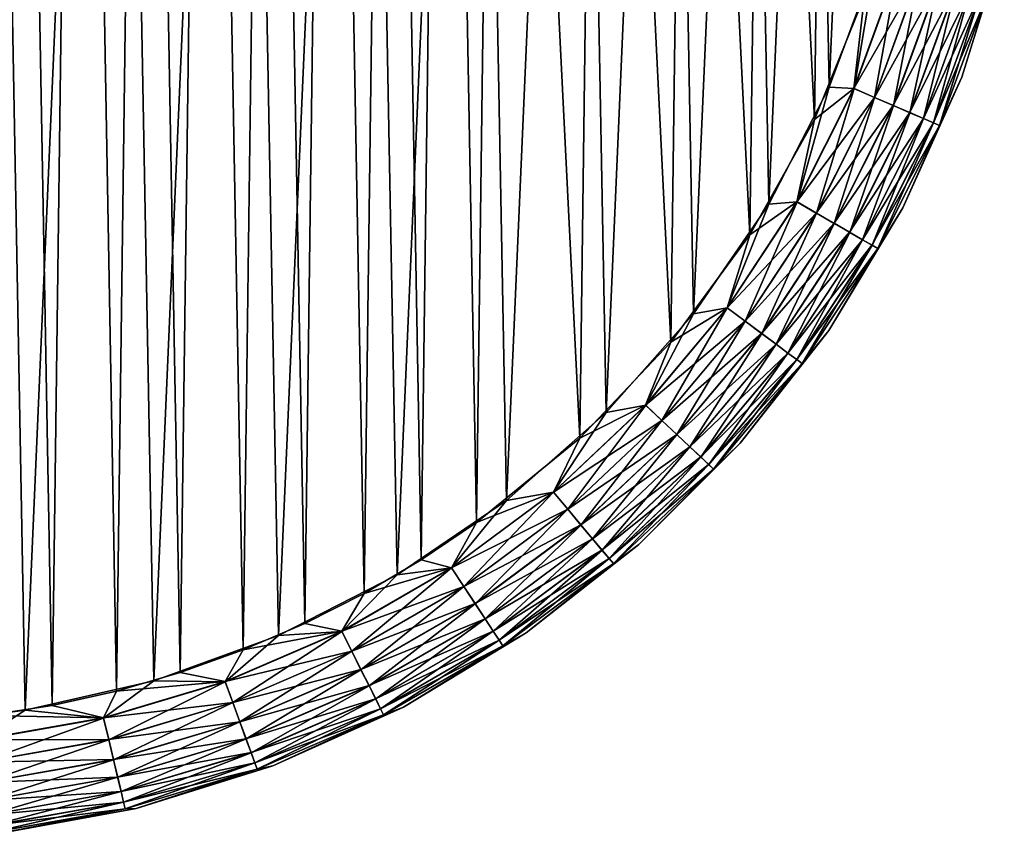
# Model space of a CAD drawing. Header units: metres. Extents: x -106 to 264, y -111 to 81.
# Tile 104 of 256: x 91 to 103, y -9 to 1. Entities that reach past the tile are written whole.
import ezdxf

# ---------------------------------------------------------------- set-up
doc = ezdxf.new("R2010")
doc.units = ezdxf.units.M
doc.layers.add('solid_20422013', color=7, linetype='CONTINUOUS')

msp = doc.modelspace()

# ---------------------------------------------------------------- linework, layer by layer
at = {"layer": 'solid_20422013'}
for points in [[(89.853088, -7.429847, -19), (90.194244, 19.39138, -19), (90.689766, -7.319329, -19)], [(90.689766, -7.319329, -19), (90.194244, 19.39138, -19), (91.833359, 19.08194, -19)], [(90.200363, -7.390578, 19), (91.029655, -7.260045, 19), (90.549423, 19.341618, 19)], [(91.029655, -7.260045, 19), (91.374985, 19.189482, 19), (90.549423, 19.341618, 19)], [(91.029655, -7.260045, 19), (91.845009, -7.078964, 19), (91.374985, 19.189482, 19)], [(91.845009, -7.078964, 19), (92.185303, 18.987183, 19), (91.374985, 19.189482, 19)], [(90.689766, -7.319329, -19), (91.833359, 19.08194, -19), (92.3162, -6.949324, -19)], [(92.3162, -6.949324, -19), (91.833359, 19.08194, -19), (93.428833, 18.566645, -19)], [(91.845009, -7.078964, 19), (92.649864, -6.845829, 19), (92.185303, 18.987183, 19)], [(92.649864, -6.845829, 19), (92.983772, 18.733126, 19), (92.185303, 18.987183, 19)], [(92.649864, -6.845829, 19), (93.445557, -6.560055, 19), (92.983772, 18.733126, 19)], [(93.445557, -6.560055, 19), (93.771698, 18.426691, 19), (92.983772, 18.733126, 19)], [(92.3162, -6.949324, -19), (93.428833, 18.566645, -19), (93.891418, -6.375241, -19)], [(93.891418, -6.375241, -19), (93.428833, 18.566645, -19), (94.953346, 17.85745, -19)], [(93.445557, -6.560055, 19), (94.223358, -6.225469, 19), (93.771698, 18.426691, 19)], [(94.223358, -6.225469, 19), (94.540482, 18.07193, 19), (93.771698, 18.426691, 19)], [(94.223358, -6.225469, 19), (94.97438, -5.845972, 19), (94.540482, 18.07193, 19)], [(94.97438, -5.845972, 19), (95.281326, 17.672976, 19), (94.540482, 18.07193, 19)], [(93.891418, -6.375241, -19), (94.953346, 17.85745, -19), (95.388535, -5.610033, -19)], [(95.388535, -5.610033, -19), (94.953346, 17.85745, -19), (96.369072, 16.96784, -19)], [(94.97438, -5.845972, 19), (95.694885, -5.422518, 19), (95.281326, 17.672976, 19)], [(95.694885, -5.422518, 19), (95.990509, 17.230877, 19), (95.281326, 17.672976, 19)], [(95.694885, -5.422518, 19), (96.393311, -4.95039, 19), (95.990509, 17.230877, 19)], [(96.393311, -4.95039, 19), (96.676353, 16.740698, 19), (95.990509, 17.230877, 19)], [(95.388535, -5.610033, -19), (96.369072, 16.96784, -19), (96.770271, -4.668572, -19)], [(96.770271, -4.668572, -19), (96.369072, 16.96784, -19), (97.671135, 15.90612, -19)], [(96.393311, -4.95039, 19), (97.697403, -3.881728, 19), (96.676353, 16.740698, 19)], [(97.697403, -3.881728, 19), (97.952087, 15.638403, 19), (96.676353, 16.740698, 19)], [(96.770271, -4.668572, -19), (97.671135, 15.90612, -19), (98.032043, -3.559343, -19)], [(98.032043, -3.559343, -19), (97.671135, 15.90612, -19), (98.82238, 14.698651, -19)], [(97.697403, -3.881728, 19), (98.849197, -2.666709, 19), (97.952087, 15.638403, 19)], [(98.849197, -2.666709, 19), (99.071762, 14.393774, 19), (97.952087, 15.638403, 19)], [(98.032043, -3.559343, -19), (98.82238, 14.698651, -19), (99.137718, -2.310055, -19)], [(99.137718, -2.310055, -19), (98.82238, 14.698651, -19), (99.822968, 13.350307, -19)], [(98.849197, -2.666709, 19), (99.848854, -1.310268, 19), (99.071762, 14.393774, 19)], [(99.848854, -1.310268, 19), (100.035683, 13.011743, 19), (99.071762, 14.393774, 19)], [(99.137718, -2.310055, -19), (99.822968, 13.350307, -19), (100.087624, -0.925576, -19)], [(100.087624, -0.925576, -19), (99.822968, 13.350307, -19), (100.641472, 11.899663, -19)], [(99.848854, -1.310268, 19), (100.664742, 0.148513, 19), (100.035683, 13.011743, 19)], [(100.664742, 0.148513, 19), (100.813232, 11.532197, 19), (100.035683, 13.011743, 19)], [(100.087624, -0.925576, -19), (100.641472, 11.899663, -19), (100.851784, 0.554387, -19)], [(100.851784, 0.554387, -19), (100.641472, 11.899663, -19), (101.280075, 10.347666, -19)], [(100.664742, 0.148513, 19), (101.299095, 1.70868, 19), (100.813232, 11.532197, 19)], [(100.851784, 0.554387, -19), (101.280075, 10.347666, -19), (101.432426, 2.128968, -19)], [(102.525246, 0.680927, 17.5), (103.064125, 2.410265, 17.5), (102.842232, 1.706218, 17.792635)], [(103.064125, 2.410265, -17.5), (103.064125, 2.410265, 17.5), (102.525246, 0.680927, 17.5)], [(102.525246, 0.680927, -17.5), (103.064125, 2.410265, -17.5), (102.525246, 0.680927, 17.5)], [(102.84256, 1.706119, -17.790901), (103.064125, 2.410265, -17.5), (102.525246, 0.680927, -17.5)], [(100.851784, 0.554387, -19), (101.432426, 2.128968, -19), (101.164619, 0.537016, -18.971178)], [(101.432426, 2.128968, -19), (101.713203, 2.044228, -18.971178), (101.164619, 0.537016, -18.971178)], [(101.163025, 0.537703, 18.971521), (101.71154, 2.044725, 18.971521), (101.299095, 1.70868, 19)], [(101.981468, 1.963914, 18.886383), (101.71154, 2.044725, 18.971521), (101.163025, 0.537703, 18.971521)], [(101.423248, 0.425456, -18.885706), (101.164619, 0.537016, -18.971178), (101.713203, 2.044228, -18.971178)], [(101.983032, 1.963446, -18.885706), (101.423248, 0.425456, -18.885706), (101.713203, 2.044228, -18.971178)], [(101.421745, 0.426102, 18.886383), (101.981468, 1.963914, 18.886383), (101.163025, 0.537703, 18.971521)], [(102.230263, 1.889428, 18.747858), (101.981468, 1.963914, 18.886383), (101.421745, 0.426102, 18.886383)], [(101.660217, 0.323236, 18.747858), (102.230263, 1.889428, 18.747858), (101.421745, 0.426102, 18.886383)], [(101.661568, 0.322654, -18.746878), (101.423248, 0.425456, -18.885706), (101.983032, 1.963446, -18.885706)], [(102.448364, 1.824135, 18.561285), (102.230263, 1.889428, 18.747858), (101.660217, 0.323236, 18.747858)], [(102.231674, 1.889007, -18.746878), (101.661568, 0.322654, -18.746878), (101.983032, 1.963446, -18.885706)], [(101.870407, 0.23257, -18.560036), (101.661568, 0.322654, -18.746878), (102.231674, 1.889007, -18.746878)], [(102.449554, 1.823776, -18.560036), (101.870407, 0.23257, -18.560036), (102.231674, 1.889007, -18.746878)], [(101.869255, 0.233065, 18.561285), (102.448364, 1.824135, 18.561285), (101.660217, 0.323236, 18.747858)], [(102.62735, 1.770548, 18.333845), (102.448364, 1.824135, 18.561285), (101.869255, 0.233065, 18.561285)], [(102.040817, 0.15906, 18.333845), (102.62735, 1.770548, 18.333845), (101.869255, 0.233065, 18.561285)], [(102.041718, 0.158672, -18.332376), (101.870407, 0.23257, -18.560036), (102.449554, 1.823776, -18.560036)], [(102.760353, 1.730731, 18.074297), (102.62735, 1.770548, 18.333845), (102.040817, 0.15906, 18.333845)], [(102.628296, 1.770267, -18.332376), (102.041718, 0.158672, -18.332376), (102.449554, 1.823776, -18.560036)], [(102.168915, 0.103805, -18.072664), (102.041718, 0.158672, -18.332376), (102.628296, 1.770267, -18.332376)], [(102.761002, 1.730537, -18.072664), (102.168915, 0.103805, -18.072664), (102.628296, 1.770267, -18.332376)], [(101.163025, 0.537703, 18.971521), (101.299095, 1.70868, 19), (100.664742, 0.148513, 19)], [(102.168297, 0.104073, 18.074297), (102.760353, 1.730731, 18.074297), (102.040817, 0.15906, 18.333845)], [(102.842232, 1.706218, 17.792635), (102.760353, 1.730731, 18.074297), (102.168297, 0.104073, 18.074297)], [(102.24678, 0.070219, 17.792635), (102.842232, 1.706218, 17.792635), (102.168297, 0.104073, 18.074297)], [(102.247093, 0.070083, -17.790901), (102.168915, 0.103805, -18.072664), (102.761002, 1.730537, -18.072664)], [(102.525246, 0.680927, 17.5), (102.842232, 1.706218, 17.792635), (102.24678, 0.070219, 17.792635)], [(102.84256, 1.706119, -17.790901), (102.247093, 0.070083, -17.790901), (102.761002, 1.730537, -18.072664)], [(102.84256, 1.706119, -17.790901), (102.525246, 0.680927, -17.5), (102.247093, 0.070083, -17.790901)], [(101.781837, -0.970848, 17.5), (102.525246, 0.680927, 17.5), (102.24678, 0.070219, 17.792635)], [(102.525246, 0.680927, -17.5), (102.525246, 0.680927, 17.5), (101.781837, -0.970848, 17.5)], [(101.781837, -0.970848, -17.5), (102.525246, 0.680927, -17.5), (101.781837, -0.970848, 17.5)], [(102.247093, 0.070083, -17.790901), (102.525246, 0.680927, -17.5), (101.781837, -0.970848, -17.5)], [(100.087624, -0.925576, -19), (100.851784, 0.554387, -19), (100.444771, -0.896318, -18.971178)], [(100.443268, -0.895451, 18.971521), (101.163025, 0.537703, 18.971521), (100.664742, 0.148513, 19)], [(101.421745, 0.426102, 18.886383), (101.163025, 0.537703, 18.971521), (100.443268, -0.895451, 18.971521)], [(100.851784, 0.554387, -19), (101.164619, 0.537016, -18.971178), (100.444771, -0.896318, -18.971178)], [(100.688698, -1.037149, -18.885706), (100.444771, -0.896318, -18.971178), (101.164619, 0.537016, -18.971178)], [(101.423248, 0.425456, -18.885706), (100.688698, -1.037149, -18.885706), (101.164619, 0.537016, -18.971178)], [(100.687286, -1.036332, 18.886383), (101.421745, 0.426102, 18.886383), (100.443268, -0.895451, 18.971521)], [(101.660217, 0.323236, 18.747858), (101.421745, 0.426102, 18.886383), (100.687286, -1.036332, 18.886383)], [(100.913475, -1.166923, -18.746878), (100.688698, -1.037149, -18.885706), (101.423248, 0.425456, -18.885706)], [(101.661568, 0.322654, -18.746878), (100.913475, -1.166923, -18.746878), (101.423248, 0.425456, -18.885706)], [(100.912201, -1.166188, 18.747858), (101.660217, 0.323236, 18.747858), (100.687286, -1.036332, 18.886383)], [(101.869255, 0.233065, 18.561285), (101.660217, 0.323236, 18.747858), (100.912201, -1.166188, 18.747858)], [(101.110443, -1.280642, -18.560036), (100.913475, -1.166923, -18.746878), (101.661568, 0.322654, -18.746878)], [(101.870407, 0.23257, -18.560036), (101.110443, -1.280642, -18.560036), (101.661568, 0.322654, -18.746878)], [(100.443268, -0.895451, 18.971521), (100.664742, 0.148513, 19), (99.848854, -1.310268, 19)], [(101.10936, -1.280018, 18.561285), (101.869255, 0.233065, 18.561285), (100.912201, -1.166188, 18.747858)], [(102.040817, 0.15906, 18.333845), (101.869255, 0.233065, 18.561285), (101.10936, -1.280018, 18.561285)], [(101.271172, -1.373438, 18.333845), (102.040817, 0.15906, 18.333845), (101.10936, -1.280018, 18.561285)], [(101.272018, -1.373929, -18.332376), (101.110443, -1.280642, -18.560036), (101.870407, 0.23257, -18.560036)], [(102.168297, 0.104073, 18.074297), (102.040817, 0.15906, 18.333845), (101.271172, -1.373438, 18.333845)], [(102.041718, 0.158672, -18.332376), (101.272018, -1.373929, -18.332376), (101.870407, 0.23257, -18.560036)], [(101.391983, -1.443191, -18.072664), (101.272018, -1.373929, -18.332376), (102.041718, 0.158672, -18.332376)], [(102.168915, 0.103805, -18.072664), (101.391983, -1.443191, -18.072664), (102.041718, 0.158672, -18.332376)], [(101.391403, -1.442853, 18.074297), (102.168297, 0.104073, 18.074297), (101.271172, -1.373438, 18.333845)], [(102.24678, 0.070219, 17.792635), (102.168297, 0.104073, 18.074297), (101.391403, -1.442853, 18.074297)], [(101.465424, -1.485589, 17.792635), (102.24678, 0.070219, 17.792635), (101.391403, -1.442853, 18.074297)], [(101.465721, -1.485761, -17.790901), (101.391983, -1.443191, -18.072664), (102.168915, 0.103805, -18.072664)], [(101.781837, -0.970848, 17.5), (102.24678, 0.070219, 17.792635), (101.465424, -1.485589, 17.792635)], [(102.247093, 0.070083, -17.790901), (101.465721, -1.485761, -17.790901), (102.168915, 0.103805, -18.072664)], [(102.247093, 0.070083, -17.790901), (101.781837, -0.970848, -17.5), (101.465721, -1.485761, -17.790901)], [(99.137718, -2.310055, -19), (100.087624, -0.925576, -19), (99.563393, -2.236391, -18.971178)], [(99.562004, -2.235356, 18.971521), (100.443268, -0.895451, 18.971521), (99.848854, -1.310268, 19)], [(100.687286, -1.036332, 18.886383), (100.443268, -0.895451, 18.971521), (99.562004, -2.235356, 18.971521)], [(100.087624, -0.925576, -19), (100.444771, -0.896318, -18.971178), (99.563393, -2.236391, -18.971178)], [(99.789322, -2.404588, -18.885706), (99.563393, -2.236391, -18.971178), (100.444771, -0.896318, -18.971178)], [(100.688698, -1.037149, -18.885706), (99.789322, -2.404588, -18.885706), (100.444771, -0.896318, -18.971178)], [(100.844757, -2.520971, 17.5), (101.781837, -0.970848, 17.5), (101.465424, -1.485589, 17.792635)], [(101.781837, -0.970848, -17.5), (101.781837, -0.970848, 17.5), (100.844757, -2.520971, 17.5)], [(100.844757, -2.520971, -17.5), (101.781837, -0.970848, -17.5), (100.844757, -2.520971, 17.5)], [(101.465721, -1.485761, -17.790901), (101.781837, -0.970848, -17.5), (100.844757, -2.520971, -17.5)], [(99.78801, -2.403612, 18.886383), (100.687286, -1.036332, 18.886383), (99.562004, -2.235356, 18.971521)], [(100.912201, -1.166188, 18.747858), (100.687286, -1.036332, 18.886383), (99.78801, -2.403612, 18.886383)], [(99.997513, -2.559579, -18.746878), (99.789322, -2.404588, -18.885706), (100.688698, -1.037149, -18.885706)], [(100.913475, -1.166923, -18.746878), (99.997513, -2.559579, -18.746878), (100.688698, -1.037149, -18.885706)], [(99.99633, -2.558701, 18.747858), (100.912201, -1.166188, 18.747858), (99.78801, -2.403612, 18.886383)], [(101.10936, -1.280018, 18.561285), (100.912201, -1.166188, 18.747858), (99.99633, -2.558701, 18.747858)], [(100.179947, -2.695396, -18.560036), (99.997513, -2.559579, -18.746878), (100.913475, -1.166923, -18.746878)], [(101.110443, -1.280642, -18.560036), (100.179947, -2.695396, -18.560036), (100.913475, -1.166923, -18.746878)], [(99.562004, -2.235356, 18.971521), (99.848854, -1.310268, 19), (98.849197, -2.666709, 19)], [(100.17894, -2.69465, 18.561285), (101.10936, -1.280018, 18.561285), (99.99633, -2.558701, 18.747858)], [(101.271172, -1.373438, 18.333845), (101.10936, -1.280018, 18.561285), (100.17894, -2.69465, 18.561285)], [(100.329597, -2.80681, -18.332376), (100.179947, -2.695396, -18.560036), (101.110443, -1.280642, -18.560036)], [(101.272018, -1.373929, -18.332376), (100.329597, -2.80681, -18.332376), (101.110443, -1.280642, -18.560036)], [(100.328812, -2.806224, 18.333845), (101.271172, -1.373438, 18.333845), (100.17894, -2.69465, 18.561285)], [(101.391403, -1.442853, 18.074297), (101.271172, -1.373438, 18.333845), (100.328812, -2.806224, 18.333845)], [(100.44017, -2.889127, 18.074297), (101.391403, -1.442853, 18.074297), (100.328812, -2.806224, 18.333845)], [(100.440712, -2.889531, -18.072664), (100.329597, -2.80681, -18.332376), (101.272018, -1.373929, -18.332376)], [(101.465424, -1.485589, 17.792635), (101.391403, -1.442853, 18.074297), (100.44017, -2.889127, 18.074297)], [(100.508728, -2.940167, 17.792635), (101.465424, -1.485589, 17.792635), (100.44017, -2.889127, 18.074297)], [(101.391983, -1.443191, -18.072664), (100.440712, -2.889531, -18.072664), (101.272018, -1.373929, -18.332376)], [(100.509003, -2.940373, -17.790901), (100.440712, -2.889531, -18.072664), (101.391983, -1.443191, -18.072664)], [(100.844757, -2.520971, 17.5), (101.465424, -1.485589, 17.792635), (100.508728, -2.940167, 17.792635)], [(101.465721, -1.485761, -17.790901), (100.509003, -2.940373, -17.790901), (101.391983, -1.443191, -18.072664)], [(101.465721, -1.485761, -17.790901), (100.844757, -2.520971, -17.5), (100.509003, -2.940373, -17.790901)], [(98.531136, -3.463891, 18.971521), (99.562004, -2.235356, 18.971521), (98.849197, -2.666709, 19)], [(99.78801, -2.403612, 18.886383), (99.562004, -2.235356, 18.971521), (98.531136, -3.463891, 18.971521)], [(99.137718, -2.310055, -19), (99.563393, -2.236391, -18.971178), (98.532402, -3.465081, -18.971178)], [(98.737274, -3.658369, -18.885706), (98.532402, -3.465081, -18.971178), (99.563393, -2.236391, -18.971178)], [(99.789322, -2.404588, -18.885706), (98.737274, -3.658369, -18.885706), (99.563393, -2.236391, -18.971178)], [(98.032043, -3.559343, -19), (99.137718, -2.310055, -19), (98.532402, -3.465081, -18.971178)], [(98.736084, -3.657248, 18.886383), (99.78801, -2.403612, 18.886383), (98.531136, -3.463891, 18.971521)], [(99.99633, -2.558701, 18.747858), (99.78801, -2.403612, 18.886383), (98.736084, -3.657248, 18.886383)], [(98.926064, -3.836481, -18.746878), (98.737274, -3.658369, -18.885706), (99.789322, -2.404588, -18.885706)], [(99.997513, -2.559579, -18.746878), (98.926064, -3.836481, -18.746878), (99.789322, -2.404588, -18.885706)], [(98.924995, -3.835473, 18.747858), (99.99633, -2.558701, 18.747858), (98.736084, -3.657248, 18.886383)], [(100.17894, -2.69465, 18.561285), (99.99633, -2.558701, 18.747858), (98.924995, -3.835473, 18.747858)], [(99.091492, -3.99256, -18.560036), (98.926064, -3.836481, -18.746878), (99.997513, -2.559579, -18.746878)], [(100.179947, -2.695396, -18.560036), (99.091492, -3.99256, -18.560036), (99.997513, -2.559579, -18.746878)], [(99.727661, -3.94684, 17.5), (100.844757, -2.520971, 17.5), (100.508728, -2.940167, 17.792635)], [(100.844757, -2.520971, -17.5), (100.844757, -2.520971, 17.5), (99.727661, -3.94684, 17.5)], [(99.727661, -3.94684, -17.5), (100.844757, -2.520971, -17.5), (99.727661, -3.94684, 17.5)], [(100.509003, -2.940373, -17.790901), (100.844757, -2.520971, -17.5), (99.727661, -3.94684, -17.5)], [(98.531136, -3.463891, 18.971521), (98.849197, -2.666709, 19), (97.697403, -3.881728, 19)], [(99.090584, -3.991702, 18.561285), (100.17894, -2.69465, 18.561285), (98.924995, -3.835473, 18.747858)], [(100.328812, -2.806224, 18.333845), (100.17894, -2.69465, 18.561285), (99.090584, -3.991702, 18.561285)], [(99.227203, -4.120595, -18.332376), (99.091492, -3.99256, -18.560036), (100.179947, -2.695396, -18.560036)], [(100.329597, -2.80681, -18.332376), (99.227203, -4.120595, -18.332376), (100.179947, -2.695396, -18.560036)], [(99.226486, -4.119921, 18.333845), (100.328812, -2.806224, 18.333845), (99.090584, -3.991702, 18.561285)], [(100.44017, -2.889127, 18.074297), (100.328812, -2.806224, 18.333845), (99.226486, -4.119921, 18.333845)], [(99.327965, -4.215655, -18.072664), (99.227203, -4.120595, -18.332376), (100.329597, -2.80681, -18.332376)], [(100.440712, -2.889531, -18.072664), (99.327965, -4.215655, -18.072664), (100.329597, -2.80681, -18.332376)], [(99.327469, -4.215192, 18.074297), (100.44017, -2.889127, 18.074297), (99.226486, -4.119921, 18.333845)], [(100.508728, -2.940167, 17.792635), (100.44017, -2.889127, 18.074297), (99.327469, -4.215192, 18.074297)], [(99.389641, -4.273846, 17.792635), (100.508728, -2.940167, 17.792635), (99.327469, -4.215192, 18.074297)], [(99.389893, -4.274082, -17.790901), (99.327965, -4.215655, -18.072664), (100.440712, -2.889531, -18.072664)], [(99.727661, -3.94684, 17.5), (100.508728, -2.940167, 17.792635), (99.389641, -4.273846, 17.792635)], [(100.509003, -2.940373, -17.790901), (99.389893, -4.274082, -17.790901), (100.440712, -2.889531, -18.072664)], [(100.509003, -2.940373, -17.790901), (99.727661, -3.94684, -17.5), (99.389893, -4.274082, -17.790901)], [(97.364624, -4.564444, 18.971521), (98.531136, -3.463891, 18.971521), (97.697403, -3.881728, 19)], [(98.736084, -3.657248, 18.886383), (98.531136, -3.463891, 18.971521), (97.364624, -4.564444, 18.971521)], [(98.032043, -3.559343, -19), (98.532402, -3.465081, -18.971178), (97.365738, -4.565772, -18.971178)], [(97.546783, -4.781537, -18.885706), (97.365738, -4.565772, -18.971178), (98.532402, -3.465081, -18.971178)], [(98.737274, -3.658369, -18.885706), (97.546783, -4.781537, -18.885706), (98.532402, -3.465081, -18.971178)], [(96.770271, -4.668572, -19), (98.032043, -3.559343, -19), (97.365738, -4.565772, -18.971178)], [(97.545731, -4.780286, 18.886383), (98.736084, -3.657248, 18.886383), (97.364624, -4.564444, 18.971521)], [(98.924995, -3.835473, 18.747858), (98.736084, -3.657248, 18.886383), (97.545731, -4.780286, 18.886383)], [(97.713615, -4.980362, -18.746878), (97.546783, -4.781537, -18.885706), (98.737274, -3.658369, -18.885706)], [(98.926064, -3.836481, -18.746878), (97.713615, -4.980362, -18.746878), (98.737274, -3.658369, -18.885706)], [(97.712677, -4.979237, 18.747858), (98.924995, -3.835473, 18.747858), (97.545731, -4.780286, 18.886383)], [(99.090584, -3.991702, 18.561285), (98.924995, -3.835473, 18.747858), (97.712677, -4.979237, 18.747858)], [(97.85981, -5.154591, -18.560036), (97.713615, -4.980362, -18.746878), (98.926064, -3.836481, -18.746878)], [(99.091492, -3.99256, -18.560036), (97.85981, -5.154591, -18.560036), (98.926064, -3.836481, -18.746878)], [(97.364624, -4.564444, 18.971521), (97.697403, -3.881728, 19), (96.393311, -4.95039, 19)], [(98.446838, -5.227661, 17.5), (99.727661, -3.94684, 17.5), (99.389641, -4.273846, 17.792635)], [(99.727661, -3.94684, -17.5), (99.727661, -3.94684, 17.5), (98.446838, -5.227661, 17.5)], [(98.446838, -5.227661, -17.5), (99.727661, -3.94684, -17.5), (98.446838, -5.227661, 17.5)], [(99.389893, -4.274082, -17.790901), (99.727661, -3.94684, -17.5), (98.446838, -5.227661, -17.5)], [(97.859009, -5.153634, 18.561285), (99.090584, -3.991702, 18.561285), (97.712677, -4.979237, 18.747858)], [(99.226486, -4.119921, 18.333845), (99.090584, -3.991702, 18.561285), (97.859009, -5.153634, 18.561285)], [(97.979744, -5.297515, -18.332376), (97.85981, -5.154591, -18.560036), (99.091492, -3.99256, -18.560036)], [(99.227203, -4.120595, -18.332376), (97.979744, -5.297515, -18.332376), (99.091492, -3.99256, -18.560036)], [(97.979111, -5.296763, 18.333845), (99.226486, -4.119921, 18.333845), (97.859009, -5.153634, 18.561285)], [(99.327469, -4.215192, 18.074297), (99.226486, -4.119921, 18.333845), (97.979111, -5.296763, 18.333845)], [(98.068344, -5.403113, 18.074297), (99.327469, -4.215192, 18.074297), (97.979111, -5.296763, 18.333845)], [(98.068779, -5.40363, -18.072664), (97.979744, -5.297515, -18.332376), (99.227203, -4.120595, -18.332376)], [(99.389641, -4.273846, 17.792635), (99.327469, -4.215192, 18.074297), (98.068344, -5.403113, 18.074297)], [(99.327965, -4.215655, -18.072664), (98.068779, -5.40363, -18.072664), (99.227203, -4.120595, -18.332376)], [(98.123512, -5.468851, -17.790901), (98.068779, -5.40363, -18.072664), (99.327965, -4.215655, -18.072664)], [(99.389893, -4.274082, -17.790901), (98.123512, -5.468851, -17.790901), (99.327965, -4.215655, -18.072664)], [(98.123291, -5.468588, 17.792635), (99.389641, -4.273846, 17.792635), (98.068344, -5.403113, 18.074297)], [(98.446838, -5.227661, 17.5), (99.389641, -4.273846, 17.792635), (98.123291, -5.468588, 17.792635)], [(99.389893, -4.274082, -17.790901), (98.446838, -5.227661, -17.5), (98.123512, -5.468851, -17.790901)], [(96.078224, -5.52213, 18.971521), (97.364624, -4.564444, 18.971521), (96.393311, -4.95039, 19)], [(97.545731, -4.780286, 18.886383), (97.364624, -4.564444, 18.971521), (96.078224, -5.52213, 18.971521)], [(96.770271, -4.668572, -19), (97.365738, -4.565772, -18.971178), (96.079178, -5.523579, -18.971178)], [(96.233955, -5.758904, -18.885706), (96.079178, -5.523579, -18.971178), (97.365738, -4.565772, -18.971178)], [(97.546783, -4.781537, -18.885706), (96.233955, -5.758904, -18.885706), (97.365738, -4.565772, -18.971178)], [(95.388535, -5.610033, -19), (96.770271, -4.668572, -19), (96.079178, -5.523579, -18.971178)], [(96.233055, -5.75754, 18.886383), (97.545731, -4.780286, 18.886383), (96.078224, -5.52213, 18.971521)], [(97.712677, -4.979237, 18.747858), (97.545731, -4.780286, 18.886383), (96.233055, -5.75754, 18.886383)], [(96.376579, -5.975753, -18.746878), (96.233955, -5.758904, -18.885706), (97.546783, -4.781537, -18.885706)], [(97.713615, -4.980362, -18.746878), (96.376579, -5.975753, -18.746878), (97.546783, -4.781537, -18.885706)], [(96.078224, -5.52213, 18.971521), (96.393311, -4.95039, 19), (95.694885, -5.422518, 19)], [(96.375771, -5.974525, 18.747858), (97.712677, -4.979237, 18.747858), (96.233055, -5.75754, 18.886383)], [(97.859009, -5.153634, 18.561285), (97.712677, -4.979237, 18.747858), (96.375771, -5.974525, 18.747858)], [(96.501556, -6.165776, -18.560036), (96.376579, -5.975753, -18.746878), (97.713615, -4.980362, -18.746878)], [(97.85981, -5.154591, -18.560036), (96.501556, -6.165776, -18.560036), (97.713615, -4.980362, -18.746878)], [(96.50087, -6.164732, 18.561285), (97.859009, -5.153634, 18.561285), (96.375771, -5.974525, 18.747858)], [(97.979111, -5.296763, 18.333845), (97.859009, -5.153634, 18.561285), (96.50087, -6.164732, 18.561285)], [(96.60408, -6.321656, -18.332376), (96.501556, -6.165776, -18.560036), (97.85981, -5.154591, -18.560036)], [(97.979744, -5.297515, -18.332376), (96.60408, -6.321656, -18.332376), (97.85981, -5.154591, -18.560036)], [(96.603539, -6.320836, 18.333845), (97.979111, -5.296763, 18.333845), (96.50087, -6.164732, 18.561285)], [(98.068344, -5.403113, 18.074297), (97.979111, -5.296763, 18.333845), (96.603539, -6.320836, 18.333845)], [(96.680199, -6.437391, -18.072664), (96.60408, -6.321656, -18.332376), (97.979744, -5.297515, -18.332376)], [(98.068779, -5.40363, -18.072664), (96.680199, -6.437391, -18.072664), (97.979744, -5.297515, -18.332376)], [(97.020973, -6.344758, 17.5), (98.446838, -5.227661, 17.5), (98.123291, -5.468588, 17.792635)], [(98.446838, -5.227661, -17.5), (98.446838, -5.227661, 17.5), (97.020973, -6.344758, 17.5)], [(97.020973, -6.344758, -17.5), (98.446838, -5.227661, -17.5), (97.020973, -6.344758, 17.5)], [(98.123512, -5.468851, -17.790901), (98.446838, -5.227661, -17.5), (97.020973, -6.344758, -17.5)], [(96.078224, -5.52213, 18.971521), (95.694885, -5.422518, 19), (94.97438, -5.845972, 19)], [(96.679832, -6.436826, 18.074297), (98.068344, -5.403113, 18.074297), (96.603539, -6.320836, 18.333845)], [(98.123291, -5.468588, 17.792635), (98.068344, -5.403113, 18.074297), (96.679832, -6.436826, 18.074297)], [(96.726799, -6.508237, 17.792635), (98.123291, -5.468588, 17.792635), (96.679832, -6.436826, 18.074297)], [(96.726982, -6.508524, -17.790901), (96.680199, -6.437391, -18.072664), (98.068779, -5.40363, -18.072664)], [(97.020973, -6.344758, 17.5), (98.123291, -5.468588, 17.792635), (96.726799, -6.508237, 17.792635)], [(98.123512, -5.468851, -17.790901), (96.726982, -6.508524, -17.790901), (98.068779, -5.40363, -18.072664)], [(98.123512, -5.468851, -17.790901), (97.020973, -6.344758, -17.5), (96.726982, -6.508524, -17.790901)], [(94.689346, -6.324, 18.971521), (96.078224, -5.52213, 18.971521), (94.97438, -5.845972, 19)], [(96.233055, -5.75754, 18.886383), (96.078224, -5.52213, 18.971521), (94.689346, -6.324, 18.971521)], [(95.388535, -5.610033, -19), (96.079178, -5.523579, -18.971178), (94.690125, -6.325549, -18.971178)], [(94.816536, -6.577251, -18.885706), (94.690125, -6.325549, -18.971178), (96.079178, -5.523579, -18.971178)], [(96.233955, -5.758904, -18.885706), (94.816536, -6.577251, -18.885706), (96.079178, -5.523579, -18.971178)], [(93.891418, -6.375241, -19), (95.388535, -5.610033, -19), (94.690125, -6.325549, -18.971178)], [(94.689346, -6.324, 18.971521), (94.97438, -5.845972, 19), (94.223358, -6.225469, 19)], [(94.815804, -6.575792, 18.886383), (96.233055, -5.75754, 18.886383), (94.689346, -6.324, 18.971521)], [(96.375771, -5.974525, 18.747858), (96.233055, -5.75754, 18.886383), (94.815804, -6.575792, 18.886383)], [(94.933022, -6.809192, -18.746878), (94.816536, -6.577251, -18.885706), (96.233955, -5.758904, -18.885706)], [(96.376579, -5.975753, -18.746878), (94.933022, -6.809192, -18.746878), (96.233955, -5.758904, -18.885706)], [(94.932358, -6.807878, 18.747858), (96.375771, -5.974525, 18.747858), (94.815804, -6.575792, 18.886383)], [(96.50087, -6.164732, 18.561285), (96.375771, -5.974525, 18.747858), (94.932358, -6.807878, 18.747858)], [(95.035095, -7.012439, -18.560036), (94.933022, -6.809192, -18.746878), (96.376579, -5.975753, -18.746878)], [(96.501556, -6.165776, -18.560036), (95.035095, -7.012439, -18.560036), (96.376579, -5.975753, -18.746878)], [(95.034531, -7.011322, 18.561285), (96.50087, -6.164732, 18.561285), (94.932358, -6.807878, 18.747858)], [(96.603539, -6.320836, 18.333845), (96.50087, -6.164732, 18.561285), (95.034531, -7.011322, 18.561285)], [(95.118828, -7.179168, -18.332376), (95.035095, -7.012439, -18.560036), (96.501556, -6.165776, -18.560036)], [(96.60408, -6.321656, -18.332376), (95.118828, -7.179168, -18.332376), (96.501556, -6.165776, -18.560036)], [(93.216766, -6.959209, 18.971521), (94.689346, -6.324, 18.971521), (93.445557, -6.560055, 19)], [(94.815804, -6.575792, 18.886383), (94.689346, -6.324, 18.971521), (93.216766, -6.959209, 18.971521)], [(93.891418, -6.375241, -19), (94.690125, -6.325549, -18.971178), (93.217361, -6.960838, -18.971178)], [(93.31369, -7.225513, -18.885706), (93.217361, -6.960838, -18.971178), (94.690125, -6.325549, -18.971178)], [(94.816536, -6.577251, -18.885706), (93.31369, -7.225513, -18.885706), (94.690125, -6.325549, -18.971178)], [(94.689346, -6.324, 18.971521), (94.223358, -6.225469, 19), (93.445557, -6.560055, 19)], [(95.118385, -7.178291, 18.333845), (96.603539, -6.320836, 18.333845), (95.034531, -7.011322, 18.561285)], [(96.679832, -6.436826, 18.074297), (96.603539, -6.320836, 18.333845), (95.118385, -7.178291, 18.333845)], [(95.181, -7.302957, -18.072664), (95.118828, -7.179168, -18.332376), (96.60408, -6.321656, -18.332376)], [(96.680199, -6.437391, -18.072664), (95.181, -7.302957, -18.072664), (96.60408, -6.321656, -18.332376)], [(95.470848, -7.28184, 17.5), (97.020973, -6.344758, 17.5), (96.726799, -6.508237, 17.792635)], [(97.020973, -6.344758, -17.5), (97.020973, -6.344758, 17.5), (95.470848, -7.28184, 17.5)], [(95.470848, -7.28184, -17.5), (97.020973, -6.344758, -17.5), (95.470848, -7.28184, 17.5)], [(96.726982, -6.508524, -17.790901), (97.020973, -6.344758, -17.5), (95.470848, -7.28184, -17.5)], [(92.3162, -6.949324, -19), (93.891418, -6.375241, -19), (93.217361, -6.960838, -18.971178)], [(95.180695, -7.302353, 18.074297), (96.679832, -6.436826, 18.074297), (95.118385, -7.178291, 18.333845)], [(96.726799, -6.508237, 17.792635), (96.679832, -6.436826, 18.074297), (95.180695, -7.302353, 18.074297)], [(95.219208, -7.37904, -17.790901), (95.181, -7.302957, -18.072664), (96.680199, -6.437391, -18.072664)], [(96.726982, -6.508524, -17.790901), (95.219208, -7.37904, -17.790901), (96.680199, -6.437391, -18.072664)], [(93.216766, -6.959209, 18.971521), (93.445557, -6.560055, 19), (92.649864, -6.845829, 19)], [(93.313133, -7.223979, 18.886383), (94.815804, -6.575792, 18.886383), (93.216766, -6.959209, 18.971521)], [(94.932358, -6.807878, 18.747858), (94.815804, -6.575792, 18.886383), (93.313133, -7.223979, 18.886383)], [(93.402466, -7.469409, -18.746878), (93.31369, -7.225513, -18.885706), (94.816536, -6.577251, -18.885706)], [(94.933022, -6.809192, -18.746878), (93.402466, -7.469409, -18.746878), (94.816536, -6.577251, -18.885706)], [(95.219055, -7.378733, 17.792635), (96.726799, -6.508237, 17.792635), (95.180695, -7.302353, 18.074297)], [(95.470848, -7.28184, 17.5), (96.726799, -6.508237, 17.792635), (95.219055, -7.378733, 17.792635)], [(96.726982, -6.508524, -17.790901), (95.470848, -7.28184, -17.5), (95.219208, -7.37904, -17.790901)], [(93.401962, -7.468028, 18.747858), (94.932358, -6.807878, 18.747858), (93.313133, -7.223979, 18.886383)], [(95.034531, -7.011322, 18.561285), (94.932358, -6.807878, 18.747858), (93.401962, -7.468028, 18.747858)], [(93.480255, -7.683132, -18.560036), (93.402466, -7.469409, -18.746878), (94.933022, -6.809192, -18.746878)], [(95.035095, -7.012439, -18.560036), (93.480255, -7.683132, -18.560036), (94.933022, -6.809192, -18.746878)], [(90.689766, -7.319329, -19), (92.3162, -6.949324, -19), (91.680801, -7.420853, -18.971178)], [(91.680405, -7.419167, 18.971521), (93.216766, -6.959209, 18.971521), (91.845009, -7.078964, 19)], [(93.313133, -7.223979, 18.886383), (93.216766, -6.959209, 18.971521), (91.680405, -7.419167, 18.971521)], [(92.3162, -6.949324, -19), (93.217361, -6.960838, -18.971178), (91.680801, -7.420853, -18.971178)], [(91.745758, -7.694923, -18.885706), (91.680801, -7.420853, -18.971178), (93.217361, -6.960838, -18.971178)], [(93.31369, -7.225513, -18.885706), (91.745758, -7.694923, -18.885706), (93.217361, -6.960838, -18.971178)], [(93.216766, -6.959209, 18.971521), (92.649864, -6.845829, 19), (91.845009, -7.078964, 19)], [(91.680405, -7.419167, 18.971521), (91.845009, -7.078964, 19), (91.029655, -7.260045, 19)], [(93.479828, -7.681958, 18.561285), (95.034531, -7.011322, 18.561285), (93.401962, -7.468028, 18.747858)], [(95.118385, -7.178291, 18.333845), (95.034531, -7.011322, 18.561285), (93.479828, -7.681958, 18.561285)], [(93.544067, -7.858454, -18.332376), (93.480255, -7.683132, -18.560036), (95.035095, -7.012439, -18.560036)], [(95.118828, -7.179168, -18.332376), (93.544067, -7.858454, -18.332376), (95.035095, -7.012439, -18.560036)], [(93.543732, -7.857532, 18.333845), (95.118385, -7.178291, 18.333845), (93.479828, -7.681958, 18.561285)], [(95.180695, -7.302353, 18.074297), (95.118385, -7.178291, 18.333845), (93.543732, -7.857532, 18.333845)], [(93.591446, -7.988624, -18.072664), (93.544067, -7.858454, -18.332376), (95.118828, -7.179168, -18.332376)], [(95.181, -7.302957, -18.072664), (93.591446, -7.988624, -18.072664), (95.118828, -7.179168, -18.332376)], [(89.853088, -7.429847, -19), (90.689766, -7.319329, -19), (90.101227, -7.699375, -18.971178)], [(90.689766, -7.319329, -19), (91.680801, -7.420853, -18.971178), (90.101227, -7.699375, -18.971178)], [(91.680405, -7.419167, 18.971521), (91.029655, -7.260045, 19), (90.200363, -7.390578, 19)], [(91.745377, -7.693334, 18.886383), (93.313133, -7.223979, 18.886383), (91.680405, -7.419167, 18.971521)], [(93.401962, -7.468028, 18.747858), (93.313133, -7.223979, 18.886383), (91.745377, -7.693334, 18.886383)], [(91.805611, -7.947474, -18.746878), (91.745758, -7.694923, -18.885706), (93.31369, -7.225513, -18.885706)], [(93.402466, -7.469409, -18.746878), (91.805611, -7.947474, -18.746878), (93.31369, -7.225513, -18.885706)], [(93.591209, -7.987988, 18.074297), (95.180695, -7.302353, 18.074297), (93.543732, -7.857532, 18.333845)], [(95.219055, -7.378733, 17.792635), (95.180695, -7.302353, 18.074297), (93.591209, -7.987988, 18.074297)], [(93.62056, -8.068628, -17.790901), (93.591446, -7.988624, -18.072664), (95.181, -7.302957, -18.072664)], [(95.219208, -7.37904, -17.790901), (93.62056, -8.068628, -17.790901), (95.181, -7.302957, -18.072664)], [(93.819077, -8.025244, 17.5), (95.470848, -7.28184, 17.5), (95.219055, -7.378733, 17.792635)], [(95.470848, -7.28184, -17.5), (95.470848, -7.28184, 17.5), (93.819077, -8.025244, 17.5)], [(93.819077, -8.025244, -17.5), (95.470848, -7.28184, -17.5), (93.819077, -8.025244, 17.5)], [(95.219208, -7.37904, -17.790901), (95.470848, -7.28184, -17.5), (93.819077, -8.025244, -17.5)], [(90.101028, -7.697653, 18.971521), (91.680405, -7.419167, 18.971521), (90.200363, -7.390578, 19)], [(91.745377, -7.693334, 18.886383), (91.680405, -7.419167, 18.971521), (90.101028, -7.697653, 18.971521)], [(90.133926, -7.979132, -18.885706), (90.101227, -7.699375, -18.971178), (91.680801, -7.420853, -18.971178)], [(91.745758, -7.694923, -18.885706), (90.133926, -7.979132, -18.885706), (91.680801, -7.420853, -18.971178)], [(93.620445, -8.068305, 17.792635), (95.219055, -7.378733, 17.792635), (93.591209, -7.987988, 18.074297)], [(93.819077, -8.025244, 17.5), (95.219055, -7.378733, 17.792635), (93.620445, -8.068305, 17.792635)], [(95.219208, -7.37904, -17.790901), (93.819077, -8.025244, -17.5), (93.62056, -8.068628, -17.790901)], [(91.805275, -7.946044, 18.747858), (93.401962, -7.468028, 18.747858), (91.745377, -7.693334, 18.886383)], [(93.479828, -7.681958, 18.561285), (93.401962, -7.468028, 18.747858), (91.805275, -7.946044, 18.747858)], [(91.858063, -8.168783, -18.560036), (91.805611, -7.947474, -18.746878), (93.402466, -7.469409, -18.746878)], [(93.480255, -7.683132, -18.560036), (91.858063, -8.168783, -18.560036), (93.402466, -7.469409, -18.746878)], [(90.133736, -7.97751, 18.886383), (91.745377, -7.693334, 18.886383), (90.101028, -7.697653, 18.971521)], [(91.805275, -7.946044, 18.747858), (91.745377, -7.693334, 18.886383), (90.133736, -7.97751, 18.886383)], [(90.164055, -8.236925, -18.746878), (90.133926, -7.979132, -18.885706), (91.745758, -7.694923, -18.885706)], [(91.805611, -7.947474, -18.746878), (90.164055, -8.236925, -18.746878), (91.745758, -7.694923, -18.885706)], [(91.857773, -8.167567, 18.561285), (93.479828, -7.681958, 18.561285), (91.805275, -7.946044, 18.747858)], [(93.543732, -7.857532, 18.333845), (93.479828, -7.681958, 18.561285), (91.857773, -8.167567, 18.561285)], [(91.901093, -8.350328, -18.332376), (91.858063, -8.168783, -18.560036), (93.480255, -7.683132, -18.560036)], [(93.544067, -7.858454, -18.332376), (91.901093, -8.350328, -18.332376), (93.480255, -7.683132, -18.560036)], [(90.163887, -8.235465, 18.747858), (91.805275, -7.946044, 18.747858), (90.133736, -7.97751, 18.886383)], [(91.857773, -8.167567, 18.561285), (91.805275, -7.946044, 18.747858), (90.163887, -8.235465, 18.747858)], [(90.19046, -8.462827, -18.560036), (90.164055, -8.236925, -18.746878), (91.805611, -7.947474, -18.746878)], [(91.858063, -8.168783, -18.560036), (90.19046, -8.462827, -18.560036), (91.805611, -7.947474, -18.746878)], [(91.900864, -8.349373, 18.333845), (93.543732, -7.857532, 18.333845), (91.857773, -8.167567, 18.561285)], [(93.591209, -7.987988, 18.074297), (93.543732, -7.857532, 18.333845), (91.900864, -8.349373, 18.333845)], [(91.933037, -8.485118, -18.072664), (91.901093, -8.350328, -18.332376), (93.544067, -7.858454, -18.332376)], [(93.591446, -7.988624, -18.072664), (91.933037, -8.485118, -18.072664), (93.544067, -7.858454, -18.332376)], [(91.932877, -8.484461, 18.074297), (93.591209, -7.987988, 18.074297), (91.900864, -8.349373, 18.333845)], [(93.620445, -8.068305, 17.792635), (93.591209, -7.987988, 18.074297), (91.932877, -8.484461, 18.074297)], [(91.952591, -8.567628, 17.792635), (93.620445, -8.068305, 17.792635), (91.932877, -8.484461, 18.074297)], [(91.952667, -8.567963, -17.790901), (91.933037, -8.485118, -18.072664), (93.591446, -7.988624, -18.072664)], [(92.089737, -8.564127, 17.5), (93.620445, -8.068305, 17.792635), (91.952591, -8.567628, 17.792635)], [(93.62056, -8.068628, -17.790901), (91.952667, -8.567963, -17.790901), (93.591446, -7.988624, -18.072664)], [(93.62056, -8.068628, -17.790901), (92.089737, -8.564127, -17.5), (91.952667, -8.567963, -17.790901)], [(92.089737, -8.564127, 17.5), (93.819077, -8.025244, 17.5), (93.620445, -8.068305, 17.792635)], [(93.819077, -8.025244, -17.5), (93.819077, -8.025244, 17.5), (92.089737, -8.564127, 17.5)], [(92.089737, -8.564127, -17.5), (93.819077, -8.025244, -17.5), (92.089737, -8.564127, 17.5)], [(93.62056, -8.068628, -17.790901), (93.819077, -8.025244, -17.5), (92.089737, -8.564127, -17.5)], [(90.190315, -8.461585, 18.561285), (91.857773, -8.167567, 18.561285), (90.163887, -8.235465, 18.747858)], [(91.900864, -8.349373, 18.333845), (91.857773, -8.167567, 18.561285), (90.190315, -8.461585, 18.561285)], [(90.21212, -8.648139, -18.332376), (90.19046, -8.462827, -18.560036), (91.858063, -8.168783, -18.560036)], [(91.901093, -8.350328, -18.332376), (90.21212, -8.648139, -18.332376), (91.858063, -8.168783, -18.560036)], [(90.212006, -8.647164, 18.333845), (91.900864, -8.349373, 18.333845), (90.190315, -8.461585, 18.561285)], [(91.932877, -8.484461, 18.074297), (91.900864, -8.349373, 18.333845), (90.212006, -8.647164, 18.333845)], [(90.228203, -8.785726, -18.072664), (90.21212, -8.648139, -18.332376), (91.901093, -8.350328, -18.332376)], [(91.933037, -8.485118, -18.072664), (90.228203, -8.785726, -18.072664), (91.901093, -8.350328, -18.332376)], [(90.228127, -8.785055, 18.074297), (91.932877, -8.484461, 18.074297), (90.212006, -8.647164, 18.333845)], [(91.952591, -8.567628, 17.792635), (91.932877, -8.484461, 18.074297), (90.228127, -8.785055, 18.074297)], [(90.238045, -8.869948, 17.792635), (91.952591, -8.567628, 17.792635), (90.228127, -8.785055, 18.074297)], [(90.238091, -8.87029, -17.790901), (90.228203, -8.785726, -18.072664), (91.933037, -8.485118, -18.072664)], [(90.308052, -8.890634, 17.5), (91.952591, -8.567628, 17.792635), (90.238045, -8.869948, 17.792635)], [(91.952667, -8.567963, -17.790901), (90.238091, -8.87029, -17.790901), (91.933037, -8.485118, -18.072664)], [(91.952667, -8.567963, -17.790901), (90.308052, -8.890634, -17.5), (90.238091, -8.87029, -17.790901)], [(90.308052, -8.890634, 17.5), (92.089737, -8.564127, 17.5), (91.952591, -8.567628, 17.792635)], [(92.089737, -8.564127, -17.5), (92.089737, -8.564127, 17.5), (90.308052, -8.890634, 17.5)], [(90.308052, -8.890634, -17.5), (92.089737, -8.564127, -17.5), (90.308052, -8.890634, 17.5)], [(91.952667, -8.567963, -17.790901), (92.089737, -8.564127, -17.5), (90.308052, -8.890634, -17.5)]]:
    msp.add_3dface(points, dxfattribs=at)

doc.saveas('drawing.dxf')
